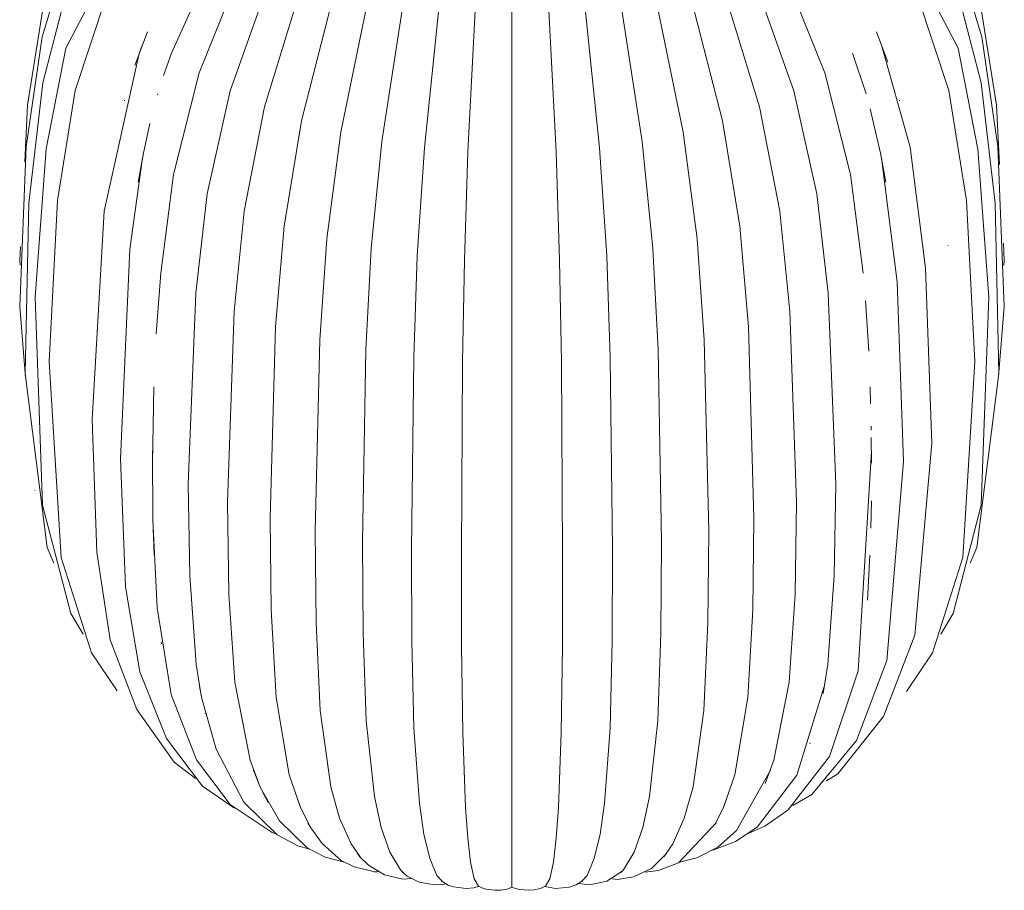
# Model space of a CAD drawing. Header units: millimetres. Extents: x 6453 to 7832, y 730 to 6668.
# Tile 14 of 18: x 7217 to 7531, y 4729 to 5006. Entities that reach past the tile are written whole.
import ezdxf

# ---------------------------------------------------------------- set-up
doc = ezdxf.new("R2010")
doc.units = ezdxf.units.MM
doc.layers.add('Luminarias', color=7, linetype='Continuous', lineweight=20)

# ---------------------------------------------------------------- blocks, each defined once
blk = doc.blocks.new('28300 - ISABELLE_310_dwg-556146-00 Isometrico PDF')
at = {"color": 253, "lineweight": 9, "true_color": 0xaaaaaa}
for p, q in [((2212.34, 5002.17), (2208.39, 4991.42)), ((2444.56, 5002.17), (2448.15, 4992.51)), ((2436.92, 4995.38), (2441.22, 4982.36)), ((2215.68, 4982.36), (2215.61, 4982.12)), ((2205.1, 4980.38), (2205.04, 4980.14)), ((2451.8, 4980.4), (2451.86, 4980.14)), ((2467.34, 4934.16), (2467.35, 4934.06)), ((2441.05, 4916.52), (2442.04, 4900.48)), ((2214.4, 4889.18), (2213.95, 4864.88)), ((2442.5, 4889.18), (2442.66, 4883.67)), ((2442.82, 4876.58), (2442.84, 4875.35)), ((2442.88, 4873.01), (2442.95, 4864.88)), ((2176.49, 4856.14), (2176.5, 4855.97)), ((2442.9, 4852.84), (2442.74, 4844.15)), ((2214.17, 4844.16), (2214.46, 4835.54)), ((2442.45, 4835.54), (2441.61, 4821.19)), ((2216.71, 4807.87), (2216.8, 4807.27)), ((2438.53, 4798.09), (2438.48, 4797.86)), ((2230.76, 4785.14), (2230.79, 4785.04)), ((2248.63, 4761.03), (2248.65, 4761)), ((2249.15, 4759.94), (2250.76, 4756.84)), ((2391.46, 4747.14), (2391.46, 4747.14))]:
    blk.add_line(p, q, dxfattribs=at)
for points in [[(2252.01, 5149.93, 0), (2248.54, 5132.83, 0), (2239.75, 5114.03, 0), (2222.01, 5087.91, 0), (2188.29, 5038.23, 0), (2179.52, 5012.07, 0), (2174.2, 4978.82, 0), (2173.28, 4960.72, 0)], [(2404.9, 5149.93, 0), (2408.36, 5132.83, 0), (2417.15, 5114.03, 0), (2434.89, 5087.91, 0), (2468.62, 5038.22, 0), (2477.39, 5012.07, 0), (2482.7, 4978.81, 0), (2483.66, 4959.93, 0)], [(2252.01, 5145.7, 0), (2248.51, 5128.31, 0), (2239.59, 5108.79, 0), (2221.52, 5081.26, 0), (2187.03, 5027.54, 0), (2178.79, 5000.59, 0), (2173.75, 4965.67, 0), (2171.68, 4914.7, 0), (2173.53, 4892.11, 0)], [(2404.9, 5145.7, 0), (2408.39, 5128.31, 0), (2417.31, 5108.79, 0), (2435.38, 5081.26, 0), (2469.87, 5027.54, 0), (2478.11, 5000.58, 0), (2483.16, 4965.66, 0), (2485.23, 4914.69, 0), (2483.4, 4892.45, 0)], [(2252.77, 5141.47, 0), (2249.25, 5123.69, 0), (2240.18, 5103.27, 0), (2221.77, 5074.08, 0), (2186.38, 5014.26, 0), (2179.04, 4985.88, 0), (2174.54, 4947.61, 0), (2173.45, 4893.35, 0), (2180.42, 4838.01, 0), (2182.59, 4832.95, 0)], [(2404.13, 5141.47, 0), (2407.65, 5123.69, 0), (2416.72, 5103.27, 0), (2435.13, 5074.08, 0), (2470.52, 5014.26, 0), (2477.87, 4985.87, 0), (2482.36, 4947.6, 0), (2483.45, 4893.33, 0), (2476.48, 4838, 0), (2474.34, 4833.01, 0)], [(2254.29, 5137.27, 0), (2250.76, 5119.02, 0), (2241.51, 5097.46, 0), (2222.75, 5066.33, 0), (2186.34, 4996.94, 0), (2180.13, 4964.84, 0), (2176.64, 4917.67, 0), (2178.99, 4851.41, 0), (2187.98, 4817.02, 0), (2191.91, 4810.36, 0)], [(2402.61, 5137.27, 0), (2406.14, 5119.02, 0), (2415.4, 5097.46, 0), (2434.15, 5066.33, 0), (2470.57, 4996.94, 0), (2476.77, 4964.83, 0), (2480.27, 4917.66, 0), (2477.91, 4851.41, 0), (2468.92, 4817.01, 0), (2465.02, 4810.4, 0)], [(2256.57, 5133.17, 0), (2253.03, 5114.33, 0), (2243.56, 5091.36, 0), (2224.44, 5057.9, 0), (2199.19, 5013.37, 0), (2189.3, 4983.44, 0), (2183.75, 4948.47, 0), (2181.06, 4897.19, 0), (2184.88, 4834.83, 0), (2194.5, 4804.48, 0), (2202.67, 4792.31, 0)], [(2400.34, 5133.17, 0), (2403.88, 5114.33, 0), (2413.35, 5091.36, 0), (2432.46, 5057.9, 0), (2457.72, 5013.37, 0), (2467.6, 4983.44, 0), (2473.16, 4948.47, 0), (2475.84, 4897.19, 0), (2472.02, 4834.82, 0), (2462.4, 4804.48, 0), (2454.08, 4792.09, 0)], [(2272.61, 5118.53, 0), (2270.7, 5102.9, 0), (2266.66, 5086.72, 0), (2255.08, 5054.1, 0), (2228.82, 4989.08, 0), (2220.66, 4956.73, 0), (2216.58, 4925.36, 0), (2215.16, 4906.05, 0)], [(2384.29, 5118.53, 0), (2386.2, 5102.9, 0), (2390.24, 5086.72, 0), (2401.82, 5054.1, 0), (2428.09, 4989.08, 0), (2436.24, 4956.73, 0), (2440.32, 4925.36, 0)], [(2278.17, 5115.32, 0), (2276.45, 5099.58, 0), (2272.81, 5083.16, 0), (2262.39, 5049.88, 0), (2238.74, 4983.35, 0), (2231.4, 4950.53, 0), (2227.72, 4918.93, 0), (2225.36, 4858.29, 0), (2225.81, 4828.98, 0), (2227.92, 4800.85, 0), (2229.38, 4791.53, 0)], [(2378.73, 5115.32, 0), (2380.45, 5099.58, 0), (2384.09, 5083.16, 0), (2394.51, 5049.88, 0), (2418.16, 4983.35, 0), (2425.51, 4950.53, 0), (2429.18, 4918.93, 0), (2431.55, 4858.29, 0), (2431.09, 4828.98, 0), (2428.99, 4800.85, 0), (2427.52, 4791.53, 0)], [(2284.28, 5112.47, 0), (2282.78, 5096.63, 0), (2279.58, 5080, 0), (2270.42, 5046.13, 0), (2249.65, 4978.25, 0), (2243.2, 4945.01, 0), (2239.97, 4913.21, 0), (2237.89, 4852.43, 0), (2238.29, 4823.15, 0), (2240.14, 4795.14, 0), (2245.07, 4770.33, 0), (2247.82, 4762.85, 0)], [(2372.62, 5112.47, 0), (2374.13, 5096.63, 0), (2377.32, 5080, 0), (2386.48, 5046.13, 0), (2407.26, 4978.25, 0), (2413.71, 4945.01, 0), (2416.94, 4913.21, 0), (2419.01, 4852.43, 0), (2418.61, 4823.15, 0), (2416.76, 4795.14, 0), (2411.83, 4770.33, 0), (2409.08, 4762.85, 0)], [(2290.88, 5109.99, 0), (2289.6, 5094.07, 0), (2286.88, 5077.27, 0), (2279.09, 5042.88, 0), (2261.42, 4973.84, 0), (2255.93, 4940.24, 0), (2253.18, 4908.25, 0), (2251.41, 4847.36, 0), (2251.75, 4818.1, 0), (2253.33, 4790.19, 0), (2257.53, 4765.66, 0), (2260.99, 4755.5, 0), (2263.84, 4749.7, 0)], [(2297.89, 5107.93, 0), (2296.84, 5091.94, 0), (2294.63, 5074.98, 0), (2288.3, 5040.17, 0), (2273.92, 4970.16, 0), (2269.46, 4936.26, 0), (2267.22, 4904.12, 0), (2265.78, 4843.13, 0), (2266.06, 4813.89, 0), (2267.34, 4786.07, 0), (2270.76, 4761.77, 0), (2273.57, 4751.8, 0), (2277.19, 4743.68, 0), (2280.08, 4739.52, 0)], [(2359.01, 5107.93, 0), (2360.06, 5091.94, 0), (2362.27, 5074.98, 0), (2368.61, 5040.17, 0), (2382.98, 4970.16, 0), (2387.45, 4936.26, 0), (2389.68, 4904.12, 0), (2391.12, 4843.13, 0), (2390.84, 4813.89, 0), (2389.56, 4786.07, 0), (2386.15, 4761.77, 0), (2383.33, 4751.8, 0), (2379.71, 4743.68, 0), (2376.82, 4739.52, 0)], [(2366.02, 5109.99, 0), (2367.3, 5094.07, 0), (2370.02, 5077.27, 0), (2377.81, 5042.88, 0), (2395.49, 4973.84, 0), (2400.97, 4940.24, 0), (2403.72, 4908.25, 0), (2405.49, 4847.36, 0), (2405.15, 4818.1, 0), (2403.57, 4790.19, 0), (2399.38, 4765.66, 0), (2395.91, 4755.5, 0), (2393.06, 4749.7, 0)], [(2265.58, 5106.55, 0), (2261.18, 5090.62, 0), (2248.58, 5058.74, 0), (2219.98, 4995.38, 0), (2217.49, 4988.2, 0)], [(2305.23, 5106.3, 0), (2304.44, 5090.26, 0), (2302.76, 5073.18, 0), (2297.94, 5038.03, 0), (2287.02, 4967.26, 0), (2283.63, 4933.12, 0), (2281.93, 4900.86, 0), (2280.84, 4839.8, 0), (2281.05, 4810.57, 0), (2282.02, 4782.81, 0), (2284.62, 4758.7, 0), (2286.76, 4748.87, 0), (2289.51, 4740.95, 0), (2292.91, 4735.38, 0), (2293.86, 4734.43, 0)], [(2312.83, 5105.13, 0), (2312.29, 5089.04, 0), (2311.16, 5071.88, 0), (2307.92, 5036.49, 0), (2300.58, 4965.16, 0), (2298.29, 4930.85, 0), (2297.15, 4898.51, 0), (2296.42, 4837.39, 0), (2296.56, 4808.17, 0), (2297.21, 4780.46, 0), (2298.96, 4756.48, 0), (2300.4, 4746.76, 0), (2302.25, 4738.98, 0), (2304.54, 4733.58, 0), (2306.32, 4731.61, 0)], [(2344.07, 5105.13, 0), (2344.61, 5089.04, 0), (2345.74, 5071.88, 0), (2348.98, 5036.49, 0), (2356.33, 4965.16, 0), (2358.61, 4930.85, 0), (2359.75, 4898.51, 0), (2360.48, 4837.39, 0), (2360.34, 4808.17, 0), (2359.69, 4780.46, 0), (2357.94, 4756.48, 0), (2356.5, 4746.76, 0), (2354.65, 4738.98, 0), (2352.36, 4733.58, 0), (2350.58, 4731.61, 0)], [(2351.67, 5106.3, 0), (2352.46, 5090.26, 0), (2354.15, 5073.18, 0), (2358.96, 5038.03, 0), (2369.88, 4967.26, 0), (2373.27, 4933.12, 0), (2374.97, 4900.86, 0), (2376.06, 4839.8, 0), (2375.85, 4810.57, 0), (2374.88, 4782.81, 0), (2372.28, 4758.7, 0), (2370.14, 4748.87, 0), (2367.4, 4740.95, 0), (2363.99, 4735.38, 0), (2363.04, 4734.43, 0)], [(2320.6, 5104.42, 0), (2320.33, 5088.31, 0), (2319.76, 5071.1, 0), (2318.13, 5035.56, 0), (2314.44, 4963.9, 0), (2313.29, 4929.48, 0), (2312.72, 4897.08, 0), (2312.35, 4835.93, 0), (2312.42, 4806.72, 0), (2312.75, 4779.04, 0), (2313.62, 4755.14, 0), (2314.35, 4745.49, 0), (2315.28, 4737.79, 0), (2316.43, 4732.5, 0), (2317.81, 4730.22, 0)], [(2328.45, 5104.18, 0), (2328.45, 5088.06, 0), (2328.45, 5070.83, 0), (2328.45, 5035.24, 0), (2328.45, 4963.47, 0), (2328.45, 4929.02, 0), (2328.45, 4896.61, 0), (2328.45, 4835.44, 0), (2328.45, 4806.23, 0), (2328.45, 4778.57, 0), (2328.45, 4754.69, 0), (2328.45, 4745.06, 0), (2328.45, 4737.39, 0), (2328.45, 4732.13, 0), (2328.45, 4729.9, 0), (2328.45, 4729.86, 0)], [(2336.31, 5104.42, 0), (2336.57, 5088.31, 0), (2337.14, 5071.1, 0), (2338.77, 5035.56, 0), (2342.47, 4963.9, 0), (2343.61, 4929.48, 0), (2344.19, 4897.08, 0), (2344.56, 4835.93, 0), (2344.49, 4806.72, 0), (2344.16, 4779.04, 0), (2343.28, 4755.14, 0), (2342.55, 4745.49, 0), (2341.62, 4737.79, 0), (2340.47, 4732.5, 0), (2339.09, 4730.22, 0)], [(2227.66, 4764.41, 0), (2220.82, 4769.69, 0), (2208.94, 4786.36, 0), (2200.54, 4808.62, 0), (2196.2, 4836.46, 0), (2194.79, 4878.76, 0), (2198.54, 4945.02, 0), (2209.69, 4995.19, 0), (2210.85, 4998.36, 0)], [(2446.06, 4998.33, 0), (2455.22, 4965.45, 0), (2460.18, 4926.92, 0), (2462.1, 4871.16, 0), (2456.73, 4810.1, 0), (2446.75, 4784.16, 0), (2432.25, 4765.98, 0), (2428.61, 4763.74, 0)], [(2442.53, 4977.66, 0), (2445.8, 4963.54, 0), (2447.46, 4954.24, 0)], [(2213.16, 4972.92, 0), (2211.11, 4963.54, 0), (2209.44, 4954.24, 0)], [(2240.12, 4754.96, 0), (2229.93, 4762.02, 0), (2218.46, 4777.13, 0), (2209.96, 4798.39, 0), (2205.39, 4825.5, 0), (2203.74, 4866.24, 0), (2206.7, 4932.91, 0), (2210.79, 4961.91, 0)], [(2446.12, 4961.88, 0), (2451.14, 4922.56, 0), (2453.16, 4865.32, 0), (2447.86, 4802.02, 0), (2438.11, 4776.55, 0), (2423.98, 4759.32, 0), (2417.86, 4755.9, 0)], [(2171.91, 4933.84, 0), (2171.69, 4929.38, 0), (2171.79, 4927.86, 0)], [(2484.94, 4934.91, 0), (2485.22, 4929.37, 0), (2485.11, 4927.75, 0)], [(2253.22, 4746.88, 0), (2252.03, 4747.25, 0), (2238.67, 4756.18, 0), (2228, 4770.35, 0), (2219.88, 4791.23, 0), (2215.48, 4818.77, 0), (2214.1, 4846.82, 0), (2213.98, 4868.71, 0)], [(2442.93, 4868.59, 0), (2438.71, 4798.69, 0), (2429.51, 4771.48, 0), (2416.27, 4754.4, 0), (2408.98, 4749.28, 0), (2403.88, 4747.04, 0)], [(2263.93, 4741.99, 0), (2260.29, 4743.01, 0), (2253.71, 4746.49, 0), (2243.01, 4756.91, 0), (2234.2, 4773.75, 0), (2229.69, 4789.95, 0), (2228.98, 4793.74, 0)], [(2427.91, 4793.72, 0), (2419.11, 4765.47, 0), (2406.49, 4748.95, 0), (2399.64, 4744.4, 0), (2392.42, 4741.61, 0)], [(2423.4, 4775.81, 0), (2423.37, 4775.73, 0), (2423.3, 4775.53, 0)], [(2275.09, 4737.79, 0), (2269, 4739.36, 0), (2263.26, 4742.35, 0), (2254.44, 4750.96, 0), (2248.4, 4761.52, 0), (2246.17, 4767.06, 0)], [(2410.72, 4767.05, 0), (2399.93, 4747.84, 0), (2393.98, 4742.58, 0), (2387.36, 4739.16, 0), (2381.78, 4737.77, 0)], [(2285.76, 4734.76, 0), (2284.65, 4734.72, 0), (2278.17, 4736.29, 0), (2274.04, 4738.38, 0), (2267.97, 4743.74, 0), (2264.41, 4748.73, 0), (2263.48, 4750.34, 0)], [(2393.42, 4750.33, 0), (2381.44, 4737.55, 0), (2375.1, 4735.19, 0), (2370.86, 4734.61, 0)], [(2296.4, 4732.63, 0), (2293.66, 4732.42, 0), (2287.81, 4733.8, 0), (2282.74, 4736.83, 0), (2280.04, 4739.55, 0), (2279.25, 4740.54, 0)], [(2377.65, 4740.54, 0), (2372.83, 4735.81, 0), (2367.16, 4733.14, 0), (2362.06, 4732.34, 0), (2360.36, 4732.49, 0)], [(2307.37, 4730.95, 0), (2306.46, 4730.74, 0), (2303.79, 4730.62, 0), (2298.9, 4731.48, 0), (2295.12, 4733.4, 0), (2293.62, 4734.65, 0), (2293.33, 4734.94, 0)], [(2363.58, 4734.94, 0), (2358.69, 4731.73, 0), (2353.29, 4730.63, 0), (2349.58, 4730.98, 0)], [(2317.97, 4730.13, 0), (2316.3, 4729.65, 0), (2313.9, 4729.44, 0), (2309.86, 4729.95, 0), (2308.15, 4730.54, 0), (2306.43, 4731.52, 0), (2306.02, 4731.83, 0)], [(2350.88, 4731.83, 0), (2348.93, 4730.62, 0), (2346.74, 4729.87, 0), (2342.27, 4729.46, 0), (2338.91, 4730.1, 0)], [(2328.45, 4729.86, 0), (2326.9, 4729.26, 0), (2324.91, 4728.91, 0), (2322.98, 4728.86, 0), (2320.13, 4729.26, 0), (2318.84, 4729.68, 0), (2317.65, 4730.3, 0)], [(2339.25, 4730.3, 0), (2337.49, 4729.47, 0), (2335.55, 4729.01, 0), (2333.67, 4728.85, 0), (2330.87, 4729.06, 0), (2329.58, 4729.39, 0), (2328.45, 4729.86, 0)]]:
    blk.add_polyline3d(points, dxfattribs=at)
blk = doc.blocks.new('28300 - 28302 ISABELLE 500 White pendant lamp-551909-00 Isometrico PDF')
blk.add_blockref('28300 - ISABELLE_310_dwg-556146-00 Isometrico PDF', (0, 0))

msp = doc.modelspace()

# ---------------------------------------------------------------- block references
at = {"layer": 'Luminarias', "color": 254, "lineweight": 9, "true_color": 0xd4d4d4}
msp.add_blockref('28300 - 28302 ISABELLE 500 White pendant lamp-551909-00 Isometrico PDF', (5045.34, 0), dxfattribs=at)

doc.saveas('drawing.dxf')
